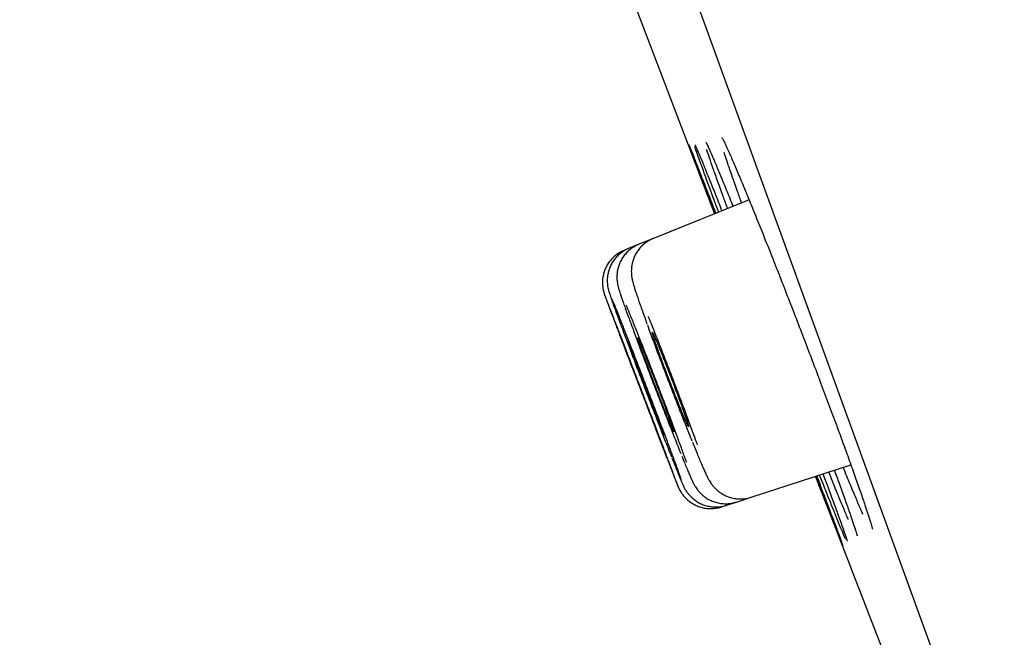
# Model space of a CAD drawing. Header units: millimetres. Extents: x 8 to 1095, y 12 to 2372.
# Tile 45 of 88: x 80 to 92, y 2231 to 2238. Entities that reach past the tile are written whole.
import ezdxf

# ---------------------------------------------------------------- set-up
doc = ezdxf.new("R2010")
doc.units = ezdxf.units.MM

msp = doc.modelspace()

# ---------------------------------------------------------------- linework, layer by layer
at = {"color": 7, "linetype": 'Continuous', "lineweight": 30}
for p, q in [((99.538, 2206.854), (64.225, 2303.877)), ((88.613, 2236.258), (87.522, 2235.817)), ((87.522, 2235.817), (87.357, 2235.751)), ((87.247, 2235.706), (87.192, 2235.684)), ((87.357, 2235.751), (87.247, 2235.706)), ((88.637, 2232.87), (89.773, 2233.239)), ((88.468, 2232.815), (88.637, 2232.87)), ((88.299, 2232.76), (88.355, 2232.778)), ((88.355, 2232.778), (88.468, 2232.815))]:
    msp.add_line(p, q, dxfattribs=at)
at = {"color": 7, "linetype": 'Continuous', "lineweight": 30, "flags": 128}
msp.add_lwpolyline([(86.299, 2241.147), (87.06, 2239.136), (88.218, 2236.099)], dxfattribs=at)
at = {"color": 7, "linetype": 'Continuous', "lineweight": 30}
for centre, radius, start, end in [((-267.65, 2127.748), 395.3, 9.59859, 27.45536), ((1209.265, 2665.302), 1200.4, 201.102788, 201.360113)]:
    msp.add_arc(centre, radius, start, end, dxfattribs=at)
for points, knots in [([(88.121, 2236.912), (88.122, 2236.912), (88.122, 2236.912), (88.126, 2236.904), (88.134, 2236.888), (88.142, 2236.87), (88.149, 2236.856), (88.15, 2236.852)], [0, 0, 0, 0, 0.130793, 0.344013, 0.604426, 0.903278, 1, 1, 1, 1]), ([(88.303, 2236.967), (88.303, 2236.966), (88.304, 2236.965), (88.309, 2236.956), (88.318, 2236.939), (88.331, 2236.913), (88.347, 2236.88), (88.359, 2236.853), (88.365, 2236.841)], [0, 0, 0, 0, 0.107488, 0.253114, 0.42698, 0.62392, 0.836442, 1, 1, 1, 1]), ([(87.925, 2236.888), (87.926, 2236.886), (87.93, 2236.878), (87.947, 2236.835), (87.977, 2236.761), (88.017, 2236.658), (88.067, 2236.531), (88.127, 2236.377), (88.183, 2236.235), (88.221, 2236.137), (88.233, 2236.105)], [0, 0, 0, 0, 0.088234, 0.228573, 0.368916, 0.509707, 0.65005, 0.79041, 0.931218, 1, 1, 1, 1]), ([(88.221, 2236.1), (88.202, 2236.148), (88.159, 2236.262), (88.101, 2236.415), (88.045, 2236.563), (87.999, 2236.685), (87.963, 2236.781), (87.939, 2236.847), (87.926, 2236.882), (87.925, 2236.886), (87.925, 2236.886)], [0, 0, 0, 0, 0.108553, 0.252426, 0.396758, 0.540631, 0.684483, 0.828793, 0.972644, 1, 1, 1, 1]), ([(88.266, 2236.118), (88.248, 2236.166), (88.206, 2236.278), (88.149, 2236.432), (88.095, 2236.58), (88.05, 2236.703), (88.017, 2236.797), (87.998, 2236.851), (87.994, 2236.865), (87.994, 2236.866)], [0, 0, 0, 0, 0.127379, 0.29888, 0.470929, 0.64243, 0.813914, 0.985945, 1, 1, 1, 1]), ([(87.997, 2236.884), (87.997, 2236.884), (87.996, 2236.884), (87.998, 2236.881), (88.001, 2236.874), (88.003, 2236.871)], [0, 0, 0, 0, 0.041734, 0.462681, 1, 1, 1, 1]), ([(87.998, 2236.881), (88.002, 2236.872), (88.013, 2236.85), (88.041, 2236.782), (88.083, 2236.682), (88.134, 2236.554), (88.196, 2236.402), (88.252, 2236.261), (88.29, 2236.164), (88.302, 2236.133)], [0, 0, 0, 0, 0.1012, 0.26516, 0.429643, 0.593604, 0.757599, 0.922118, 1, 1, 1, 1]), ([(88.368, 2236.159), (88.351, 2236.205), (88.31, 2236.315), (88.256, 2236.467), (88.203, 2236.616), (88.161, 2236.737), (88.137, 2236.809), (88.129, 2236.832), (88.129, 2236.832)], [0, 0, 0, 0, 0.149811, 0.361767, 0.574399, 0.786355, 0.998312, 1, 1, 1, 1]), ([(88.146, 2236.861), (88.152, 2236.849), (88.168, 2236.813), (88.207, 2236.725), (88.259, 2236.6), (88.322, 2236.448), (88.379, 2236.309), (88.417, 2236.213), (88.429, 2236.184)], [0, 0, 0, 0, 0.10894, 0.30925, 0.508923, 0.708653, 0.90902, 1, 1, 1, 1]), ([(88.527, 2236.223), (88.512, 2236.267), (88.473, 2236.375), (88.42, 2236.526), (88.369, 2236.672), (88.339, 2236.762), (88.329, 2236.795), (88.329, 2236.795)], [0, 0, 0, 0, 0.181443, 0.453661, 0.726748, 0.998966, 1, 1, 1, 1]), ([(88.361, 2236.85), (88.37, 2236.831), (88.393, 2236.779), (88.442, 2236.667), (88.505, 2236.518), (88.577, 2236.345), (88.656, 2236.152), (88.741, 2235.941), (88.832, 2235.715), (88.926, 2235.476), (89.024, 2235.228), (89.123, 2234.973), (89.222, 2234.716), (89.32, 2234.459), (89.416, 2234.205), (89.509, 2233.958), (89.598, 2233.72), (89.68, 2233.496), (89.756, 2233.287), (89.824, 2233.096), (89.884, 2232.927), (89.931, 2232.789), (89.954, 2232.72), (89.963, 2232.691)], [0, 0, 0, 0, 0.030367, 0.079412, 0.128473, 0.17769, 0.226751, 0.275814, 0.325034, 0.374098, 0.423149, 0.472357, 0.521408, 0.570438, 0.619624, 0.668654, 0.717662, 0.766827, 0.815835, 0.864831, 0.913983, 0.962979, 1, 1, 1, 1]), ([(87.522, 2235.816), (87.52, 2235.816), (87.499, 2235.809), (87.463, 2235.788), (87.414, 2235.754), (87.373, 2235.715), (87.34, 2235.672), (87.314, 2235.627), (87.294, 2235.582), (87.281, 2235.537), (87.273, 2235.495), (87.271, 2235.457), (87.271, 2235.425), (87.273, 2235.397), (87.276, 2235.373), (87.28, 2235.352), (87.285, 2235.331), (87.292, 2235.304), (87.302, 2235.27), (87.316, 2235.226), (87.333, 2235.173), (87.354, 2235.114), (87.377, 2235.047), (87.403, 2234.974), (87.427, 2234.906), (87.444, 2234.86), (87.45, 2234.842)], [0, 0, 0, 0, 0.00309, 0.042141, 0.07941, 0.11512, 0.149381, 0.182227, 0.213618, 0.243415, 0.271309, 0.296821, 0.31981, 0.341314, 0.363405, 0.387922, 0.418103, 0.459567, 0.528273, 0.601676, 0.671392, 0.74488, 0.816127, 0.886167, 0.955295, 1, 1, 1, 1]), ([(87.193, 2235.683), (87.182, 2235.678), (87.152, 2235.667), (87.108, 2235.639), (87.064, 2235.602), (87.027, 2235.561), (86.997, 2235.517), (86.974, 2235.472), (86.958, 2235.426), (86.947, 2235.382), (86.942, 2235.34), (86.942, 2235.3), (86.945, 2235.266), (86.949, 2235.239), (86.954, 2235.218), (86.958, 2235.203), (86.961, 2235.193), (86.963, 2235.184), (86.966, 2235.176), (86.968, 2235.17), (86.97, 2235.165), (86.971, 2235.163)], [0, 0, 0, 0, 0.048558, 0.129956, 0.207779, 0.282363, 0.353847, 0.42223, 0.487388, 0.549069, 0.606864, 0.660108, 0.707553, 0.746673, 0.77609, 0.800452, 0.825119, 0.856376, 0.900644, 0.973468, 1, 1, 1, 1]), ([(87.248, 2235.705), (87.243, 2235.703), (87.219, 2235.695), (87.18, 2235.672), (87.133, 2235.637), (87.093, 2235.597), (87.061, 2235.554), (87.036, 2235.509), (87.017, 2235.464), (87.005, 2235.419), (86.998, 2235.376), (86.996, 2235.337), (86.998, 2235.303), (87.001, 2235.276), (87.005, 2235.254), (87.009, 2235.237), (87.012, 2235.223), (87.016, 2235.209), (87.022, 2235.192), (87.03, 2235.168), (87.04, 2235.138), (87.05, 2235.111), (87.054, 2235.1)], [0, 0, 0, 0, 0.014733, 0.075395, 0.133313, 0.188798, 0.241995, 0.292936, 0.341556, 0.38768, 0.430961, 0.470697, 0.5056, 0.53488, 0.560565, 0.586504, 0.615994, 0.653795, 0.708575, 0.805195, 0.915097, 1, 1, 1, 1]), ([(87.357, 2235.749), (87.343, 2235.743), (87.31, 2235.73), (87.265, 2235.699), (87.221, 2235.661), (87.186, 2235.62), (87.157, 2235.575), (87.135, 2235.53), (87.12, 2235.485), (87.111, 2235.441), (87.107, 2235.401), (87.106, 2235.366), (87.108, 2235.337), (87.112, 2235.312), (87.115, 2235.292), (87.119, 2235.275), (87.124, 2235.256), (87.131, 2235.232), (87.141, 2235.2), (87.155, 2235.158), (87.172, 2235.108), (87.186, 2235.069), (87.195, 2235.043), (87.197, 2235.04)], [0, 0, 0, 0, 0.038883, 0.088503, 0.135985, 0.181516, 0.225167, 0.266919, 0.306659, 0.344115, 0.37873, 0.409661, 0.436796, 0.461957, 0.488206, 0.517988, 0.555944, 0.610362, 0.708195, 0.801487, 0.89095, 0.985194, 1, 1, 1, 1]), ([(87.734, 2233.169), (87.743, 2233.146), (87.764, 2233.091), (87.787, 2233.035), (87.801, 2232.998), (87.804, 2232.994), (87.794, 2233.02), (87.773, 2233.077), (87.741, 2233.161), (87.699, 2233.273), (87.648, 2233.407), (87.59, 2233.56), (87.526, 2233.729), (87.457, 2233.907), (87.387, 2234.09), (87.317, 2234.274), (87.248, 2234.451), (87.184, 2234.619), (87.125, 2234.771), (87.074, 2234.903), (87.031, 2235.013), (86.999, 2235.095), (86.979, 2235.147), (86.974, 2235.157), (86.973, 2235.161)], [0, 0, 0, 0, 0.033055, 0.079853, 0.126651, 0.173445, 0.220238, 0.267027, 0.313816, 0.360605, 0.407394, 0.454188, 0.500982, 0.547783, 0.594583, 0.641391, 0.688198, 0.735007, 0.781817, 0.828625, 0.875433, 0.922235, 0.969038, 1, 1, 1, 1]), ([(86.974, 2235.153), (86.977, 2235.145), (86.984, 2235.126), (87.008, 2235.062), (87.044, 2234.967), (87.09, 2234.847), (87.144, 2234.705), (87.204, 2234.545), (87.27, 2234.373), (87.34, 2234.192), (87.41, 2234.008), (87.48, 2233.826), (87.547, 2233.652), (87.602, 2233.51), (87.645, 2233.398), (87.667, 2233.342), (87.677, 2233.315)], [0, 0, 0, 0, 0.058956, 0.135764, 0.212569, 0.289375, 0.366185, 0.442996, 0.519818, 0.59664, 0.673473, 0.750305, 0.827145, 0.903985, 0.951992, 1, 1, 1, 1]), ([(87.841, 2233.072), (87.838, 2233.081), (87.829, 2233.107), (87.802, 2233.182), (87.761, 2233.293), (87.711, 2233.428), (87.653, 2233.581), (87.589, 2233.75), (87.521, 2233.929), (87.451, 2234.113), (87.38, 2234.296), (87.311, 2234.474), (87.246, 2234.642), (87.186, 2234.794), (87.134, 2234.927), (87.091, 2235.035), (87.064, 2235.101), (87.055, 2235.122), (87.053, 2235.126)], [0, 0, 0, 0, 0.033802, 0.10169, 0.169571, 0.237451, 0.305332, 0.373212, 0.441102, 0.508991, 0.576893, 0.644796, 0.71271, 0.780625, 0.848544, 0.916464, 0.984381, 1, 1, 1, 1]), ([(87.057, 2235.09), (87.059, 2235.087), (87.068, 2235.061), (87.095, 2234.986), (87.139, 2234.867), (87.192, 2234.724), (87.253, 2234.565), (87.318, 2234.391), (87.387, 2234.21), (87.458, 2234.026), (87.528, 2233.844), (87.596, 2233.669), (87.651, 2233.527), (87.695, 2233.416), (87.717, 2233.36), (87.728, 2233.332)], [0, 0, 0, 0, 0.015386, 0.102895, 0.190405, 0.277911, 0.365417, 0.452931, 0.540446, 0.627976, 0.715506, 0.803053, 0.8906, 0.9453, 1, 1, 1, 1]), ([(87.2, 2235.031), (87.2, 2235.029), (87.212, 2234.996), (87.244, 2234.908), (87.296, 2234.767), (87.356, 2234.606), (87.421, 2234.432), (87.49, 2234.25), (87.561, 2234.066), (87.632, 2233.883), (87.7, 2233.708), (87.756, 2233.565), (87.801, 2233.453), (87.823, 2233.397), (87.834, 2233.37)], [0, 0, 0, 0, 0.004169, 0.101326, 0.198466, 0.295605, 0.392744, 0.489883, 0.58704, 0.684196, 0.78138, 0.878564, 0.939282, 1, 1, 1, 1]), ([(87.902, 2233.265), (87.894, 2233.287), (87.873, 2233.346), (87.829, 2233.467), (87.772, 2233.621), (87.709, 2233.79), (87.641, 2233.969), (87.57, 2234.154), (87.5, 2234.338), (87.43, 2234.517), (87.364, 2234.685), (87.304, 2234.837), (87.252, 2234.964), (87.226, 2235.028), (87.214, 2235.057)], [0, 0, 0, 0, 0.054884, 0.142137, 0.229378, 0.31662, 0.403866, 0.491113, 0.578379, 0.665645, 0.752937, 0.840228, 0.92754, 1, 1, 1, 1]), ([(88.025, 2233.467), (88.018, 2233.486), (87.995, 2233.549), (87.948, 2233.679), (87.885, 2233.848), (87.817, 2234.028), (87.747, 2234.213), (87.675, 2234.398), (87.605, 2234.578), (87.539, 2234.746), (87.491, 2234.864), (87.469, 2234.918), (87.465, 2234.928)], [0, 0, 0, 0, 0.0501747, 0.1655316, 0.2808885, 0.3962387, 0.511589, 0.6269646, 0.7423405, 0.8577626, 0.973185, 1, 1, 1, 1]), ([(87.455, 2234.83), (87.455, 2234.83), (87.472, 2234.782), (87.514, 2234.669), (87.578, 2234.496), (87.648, 2234.313), (87.719, 2234.127), (87.79, 2233.943), (87.859, 2233.768), (87.916, 2233.623), (87.949, 2233.544), (87.961, 2233.513)], [0, 0, 0, 0, 0.001629, 0.132557, 0.263467, 0.394377, 0.525305, 0.656233, 0.787208, 0.918183, 1, 1, 1, 1]), ([(87.427, 2234.492), (87.418, 2234.514), (87.4, 2234.559), (87.378, 2234.611), (87.361, 2234.652), (87.349, 2234.678), (87.343, 2234.689), (87.343, 2234.685), (87.349, 2234.666), (87.36, 2234.632), (87.377, 2234.584), (87.398, 2234.525), (87.424, 2234.454), (87.454, 2234.375), (87.486, 2234.29), (87.52, 2234.201), (87.555, 2234.11), (87.589, 2234.02), (87.623, 2233.934), (87.654, 2233.855), (87.682, 2233.783), (87.707, 2233.723), (87.727, 2233.674), (87.742, 2233.639), (87.752, 2233.618), (87.756, 2233.613), (87.754, 2233.623), (87.746, 2233.648), (87.733, 2233.687), (87.714, 2233.739), (87.691, 2233.803), (87.663, 2233.877), (87.633, 2233.959), (87.6, 2234.046), (87.566, 2234.136), (87.531, 2234.226), (87.496, 2234.315), (87.461, 2234.406), (87.439, 2234.462), (87.427, 2234.492)], [0, 0, 0, 0, 0.0264746, 0.0537169, 0.0801915, 0.107434, 0.1339059, 0.1611458, 0.1876108, 0.2148436, 0.2413011, 0.2685262, 0.294979, 0.3221991, 0.3486521, 0.375872, 0.40233, 0.4295548, 0.4560202, 0.4832527, 0.5097249, 0.5369647, 0.56344, 0.5906832, 0.6171567, 0.6443981, 0.6708655, 0.6981008, 0.7245604, 0.7517878, 0.7782416, 0.8054628, 0.8319152, 0.8591346, 0.8855906, 0.9128134, 0.9392764, 0.9665064, 1, 1, 1, 1]), ([(87.597, 2234.553), (87.588, 2234.575), (87.569, 2234.62), (87.547, 2234.673), (87.529, 2234.714), (87.516, 2234.741), (87.509, 2234.753), (87.508, 2234.749), (87.513, 2234.73), (87.524, 2234.696), (87.54, 2234.649), (87.561, 2234.589), (87.586, 2234.518), (87.615, 2234.439), (87.647, 2234.353), (87.681, 2234.264), (87.716, 2234.172), (87.751, 2234.083), (87.785, 2233.996), (87.817, 2233.916), (87.846, 2233.844), (87.871, 2233.783), (87.893, 2233.733), (87.908, 2233.698), (87.919, 2233.677), (87.924, 2233.671), (87.923, 2233.68), (87.916, 2233.705), (87.903, 2233.744), (87.885, 2233.796), (87.862, 2233.861), (87.835, 2233.934), (87.805, 2234.017), (87.772, 2234.104), (87.738, 2234.195), (87.703, 2234.285), (87.668, 2234.374), (87.632, 2234.466), (87.609, 2234.522), (87.597, 2234.553)], [0, 0, 0, 0, 0.02648, 0.053729, 0.080209, 0.107458, 0.133937, 0.161185, 0.187656, 0.214895, 0.241355, 0.268583, 0.295033, 0.322251, 0.348697, 0.375911, 0.402362, 0.429579, 0.456039, 0.483266, 0.509738, 0.536976, 0.563456, 0.590703, 0.617183, 0.644432, 0.670906, 0.698149, 0.724612, 0.751844, 0.778296, 0.805517, 0.831964, 0.859178, 0.885627, 0.912842, 0.939299, 0.966522, 1, 1, 1, 1]), ([(87.255, 2234.426), (87.247, 2234.448), (87.23, 2234.493), (87.209, 2234.545), (87.193, 2234.587), (87.183, 2234.613), (87.178, 2234.624), (87.178, 2234.622), (87.179, 2234.622)], [0, 0, 0, 0, 0.186486, 0.378379, 0.564864, 0.756759, 0.943224, 1, 1, 1, 1]), ([(87.179, 2234.619), (87.181, 2234.614), (87.185, 2234.604), (87.197, 2234.571), (87.215, 2234.524), (87.237, 2234.465), (87.264, 2234.396), (87.293, 2234.318), (87.326, 2234.233), (87.359, 2234.145), (87.394, 2234.054), (87.428, 2233.965), (87.461, 2233.879), (87.492, 2233.8), (87.52, 2233.728), (87.543, 2233.667), (87.562, 2233.618), (87.577, 2233.582), (87.582, 2233.57), (87.584, 2233.564)], [0, 0, 0, 0, 0.05802, 0.117722, 0.17574, 0.235441, 0.293463, 0.353168, 0.411198, 0.470911, 0.52895, 0.588672, 0.646716, 0.706443, 0.764486, 0.824213, 0.88225, 0.941971, 1, 1, 1, 1]), ([(87.314, 2234.447), (87.305, 2234.469), (87.288, 2234.514), (87.266, 2234.567), (87.25, 2234.608), (87.239, 2234.634), (87.233, 2234.645), (87.234, 2234.643), (87.234, 2234.643)], [0, 0, 0, 0, 0.186079, 0.377554, 0.563634, 0.755111, 0.941167, 1, 1, 1, 1]), ([(87.234, 2234.641), (87.236, 2234.635), (87.239, 2234.625), (87.251, 2234.592), (87.268, 2234.545), (87.289, 2234.486), (87.316, 2234.416), (87.345, 2234.338), (87.377, 2234.253), (87.411, 2234.165), (87.446, 2234.074), (87.48, 2233.985), (87.513, 2233.899), (87.544, 2233.819), (87.573, 2233.748), (87.597, 2233.687), (87.616, 2233.638), (87.631, 2233.601), (87.637, 2233.589), (87.639, 2233.583)], [0, 0, 0, 0, 0.058026, 0.117735, 0.175752, 0.235452, 0.293467, 0.353164, 0.411185, 0.470887, 0.528919, 0.588632, 0.646674, 0.706399, 0.764448, 0.82418, 0.882228, 0.94196, 1, 1, 1, 1]), ([(87.642, 2233.577), (87.643, 2233.577), (87.644, 2233.575), (87.641, 2233.585), (87.633, 2233.607), (87.619, 2233.646), (87.601, 2233.697), (87.577, 2233.761), (87.55, 2233.833), (87.519, 2233.915), (87.486, 2234.001), (87.452, 2234.091), (87.417, 2234.181), (87.383, 2234.27), (87.348, 2234.361), (87.326, 2234.416), (87.314, 2234.447)], [0, 0, 0, 0, 0.006033, 0.079993, 0.1561, 0.230048, 0.306142, 0.380084, 0.456171, 0.530118, 0.606209, 0.680168, 0.756271, 0.830244, 0.906362, 1, 1, 1, 1]), ([(87.586, 2233.558), (87.587, 2233.558), (87.588, 2233.556), (87.584, 2233.565), (87.576, 2233.588), (87.561, 2233.626), (87.542, 2233.677), (87.518, 2233.741), (87.49, 2233.813), (87.459, 2233.895), (87.427, 2233.981), (87.392, 2234.071), (87.358, 2234.16), (87.324, 2234.249), (87.289, 2234.34), (87.267, 2234.395), (87.255, 2234.426)], [0, 0, 0, 0, 0.006783, 0.080674, 0.156708, 0.230594, 0.306623, 0.380513, 0.456546, 0.530445, 0.606486, 0.680397, 0.75645, 0.830368, 0.90643, 1, 1, 1, 1]), ([(87.967, 2233.499), (87.977, 2233.474), (87.998, 2233.422), (88.027, 2233.352), (88.05, 2233.298), (88.062, 2233.269), (88.066, 2233.259)], [0, 0, 0, 0, 0.279896, 0.5648, 0.850323, 1, 1, 1, 1]), ([(87.68, 2233.307), (87.688, 2233.287), (87.705, 2233.244), (87.722, 2233.198), (87.733, 2233.173), (87.736, 2233.165)], [0, 0, 0, 0, 0.378798, 0.816934, 1, 1, 1, 1]), ([(87.734, 2233.317), (87.743, 2233.294), (87.761, 2233.249), (87.779, 2233.205), (87.788, 2233.182), (87.79, 2233.177)], [0, 0, 0, 0, 0.448641, 0.869683, 1, 1, 1, 1]), ([(87.847, 2233.338), (87.851, 2233.327), (87.865, 2233.293), (87.883, 2233.25), (87.895, 2233.219), (87.9, 2233.208)], [0, 0, 0, 0, 0.2188812, 0.7060428, 1, 1, 1, 1]), ([(87.9, 2233.208), (87.904, 2233.199), (87.915, 2233.171), (87.932, 2233.131), (87.951, 2233.089), (87.965, 2233.058), (87.976, 2233.034), (87.986, 2233.015), (87.996, 2232.997), (88.008, 2232.978), (88.024, 2232.955), (88.046, 2232.929), (88.075, 2232.899), (88.112, 2232.869), (88.156, 2232.842), (88.206, 2232.82), (88.26, 2232.804), (88.317, 2232.796), (88.375, 2232.796), (88.426, 2232.803), (88.456, 2232.813), (88.468, 2232.817)], [0, 0, 0, 0, 0.048893, 0.144834, 0.243281, 0.348524, 0.412917, 0.464198, 0.496531, 0.526703, 0.556386, 0.588727, 0.626999, 0.670173, 0.716117, 0.764284, 0.814045, 0.864814, 0.916192, 0.967926, 1, 1, 1, 1]), ([(88.066, 2233.259), (88.07, 2233.249), (88.082, 2233.221), (88.101, 2233.18), (88.121, 2233.135), (88.138, 2233.1), (88.153, 2233.071), (88.168, 2233.047), (88.182, 2233.025), (88.199, 2233.002), (88.222, 2232.975), (88.253, 2232.946), (88.291, 2232.917), (88.336, 2232.891), (88.387, 2232.87), (88.442, 2232.856), (88.5, 2232.85), (88.558, 2232.852), (88.604, 2232.86), (88.63, 2232.869), (88.637, 2232.872)], [0, 0, 0, 0, 0.049999, 0.149324, 0.252074, 0.365022, 0.444894, 0.487652, 0.522166, 0.555951, 0.590911, 0.630604, 0.675157, 0.722661, 0.772162, 0.82307, 0.874874, 0.927219, 0.979875, 1, 1, 1, 1]), ([(89.798, 2232.938), (89.775, 2232.993), (89.74, 2233.076), (89.699, 2233.176), (89.685, 2233.211)], [0, 0, 0, 0, 0.65243, 1, 1, 1, 1]), ([(87.79, 2233.177), (87.794, 2233.168), (87.802, 2233.148), (87.808, 2233.131), (87.812, 2233.122)], [0, 0, 0, 0, 0.4611858, 1, 1, 1, 1]), ([(87.812, 2233.122), (87.815, 2233.116), (87.824, 2233.093), (87.836, 2233.063), (87.851, 2233.028), (87.861, 2233.006), (87.87, 2232.986), (87.878, 2232.972), (87.887, 2232.956), (87.9, 2232.935), (87.919, 2232.909), (87.945, 2232.88), (87.978, 2232.849), (88.018, 2232.82), (88.065, 2232.795), (88.116, 2232.775), (88.172, 2232.763), (88.23, 2232.758), (88.288, 2232.763), (88.33, 2232.77), (88.352, 2232.778), (88.355, 2232.78)], [0, 0, 0, 0, 0.040708, 0.145081, 0.253818, 0.374666, 0.414331, 0.444666, 0.472498, 0.499941, 0.531482, 0.570815, 0.615368, 0.663028, 0.713923, 0.767153, 0.821852, 0.877442, 0.933563, 0.989985, 1, 1, 1, 1]), ([(89.481, 2232.824), (89.459, 2232.88), (89.425, 2232.967), (89.385, 2233.071), (89.371, 2233.108)], [0, 0, 0, 0, 0.6345402, 1, 1, 1, 1]), ([(89.383, 2233.112), (89.404, 2233.059), (89.448, 2232.941), (89.508, 2232.783), (89.564, 2232.637), (89.609, 2232.518), (89.644, 2232.423), (89.668, 2232.358), (89.68, 2232.325), (89.681, 2232.322), (89.681, 2232.322)], [0, 0, 0, 0, 0.11826, 0.26032, 0.401928, 0.543513, 0.68555, 0.827135, 0.968706, 1, 1, 1, 1]), ([(89.528, 2232.842), (89.506, 2232.897), (89.472, 2232.984), (89.431, 2233.086), (89.417, 2233.123)], [0, 0, 0, 0, 0.63896, 1, 1, 1, 1]), ([(89.455, 2233.136), (89.474, 2233.083), (89.518, 2232.966), (89.576, 2232.809), (89.63, 2232.663), (89.673, 2232.542), (89.706, 2232.449), (89.725, 2232.394), (89.729, 2232.379), (89.73, 2232.377)], [0, 0, 0, 0, 0.135917, 0.302473, 0.4685, 0.634504, 0.801037, 0.967041, 1, 1, 1, 1]), ([(89.634, 2232.88), (89.611, 2232.935), (89.576, 2233.021), (89.536, 2233.122), (89.521, 2233.157)], [0, 0, 0, 0, 0.6452683, 1, 1, 1, 1]), ([(89.584, 2233.178), (89.603, 2233.128), (89.645, 2233.013), (89.701, 2232.858), (89.753, 2232.711), (89.794, 2232.593), (89.812, 2232.536), (89.821, 2232.509)], [0, 0, 0, 0, 0.166567, 0.381382, 0.595514, 0.809632, 1, 1, 1, 1]), ([(87.798, 2233.006), (87.799, 2233.004), (87.801, 2232.998), (87.804, 2232.991), (87.808, 2232.982), (87.813, 2232.972), (87.818, 2232.96), (87.823, 2232.951), (87.825, 2232.947)], [0, 0, 0, 0, 0.1566375, 0.4915609, 0.6671034, 0.8121646, 0.9168457, 1, 1, 1, 1]), ([(87.803, 2232.994), (87.804, 2232.993), (87.805, 2232.989), (87.808, 2232.983), (87.812, 2232.974), (87.818, 2232.96), (87.827, 2232.944), (87.841, 2232.921), (87.861, 2232.893), (87.889, 2232.861), (87.924, 2232.828), (87.966, 2232.799), (88.012, 2232.775), (88.064, 2232.755), (88.12, 2232.744), (88.178, 2232.74), (88.236, 2232.745), (88.277, 2232.752), (88.297, 2232.76), (88.299, 2232.761)], [0, 0, 0, 0, 0.025631, 0.082534, 0.126705, 0.155176, 0.184931, 0.223461, 0.274859, 0.339876, 0.414908, 0.486573, 0.565341, 0.647682, 0.732232, 0.818105, 0.904764, 0.991866, 1, 1, 1, 1]), ([(89.743, 2232.618), (89.743, 2232.619), (89.728, 2232.652), (89.693, 2232.737), (89.653, 2232.833), (89.634, 2232.88)], [0, 0, 0, 0, 0.017808, 0.508904, 1, 1, 1, 1]), ([(89.909, 2232.679), (89.909, 2232.68), (89.895, 2232.711), (89.858, 2232.796), (89.818, 2232.89), (89.798, 2232.938)], [0, 0, 0, 0, 0.004301, 0.50215, 1, 1, 1, 1]), ([(89.678, 2232.324), (89.677, 2232.327), (89.674, 2232.335), (89.656, 2232.379), (89.626, 2232.454), (89.586, 2232.556), (89.538, 2232.678), (89.5, 2232.775), (89.481, 2232.824)], [0, 0, 0, 0, 0.089798, 0.276428, 0.463653, 0.650283, 0.825142, 1, 1, 1, 1]), ([(89.714, 2232.389), (89.712, 2232.393), (89.703, 2232.413), (89.677, 2232.475), (89.636, 2232.575), (89.586, 2232.697), (89.548, 2232.794), (89.528, 2232.842)], [0, 0, 0, 0, 0.070295, 0.310832, 0.550605, 0.775303, 1, 1, 1, 1]), ([(89.96, 2232.7), (89.965, 2232.686), (89.976, 2232.652), (89.99, 2232.607), (90.003, 2232.565), (90.012, 2232.534), (90.017, 2232.514), (90.019, 2232.505), (90.019, 2232.505), (90.019, 2232.505)], [0, 0, 0, 0, 0.120167, 0.30504, 0.485289, 0.661572, 0.8082, 0.933118, 1, 1, 1, 1]), ([(89.818, 2232.519), (89.819, 2232.515), (89.826, 2232.495), (89.833, 2232.471), (89.841, 2232.446), (89.844, 2232.433), (89.845, 2232.428), (89.845, 2232.429), (89.845, 2232.429)], [0, 0, 0, 0, 0.078177, 0.35505, 0.597506, 0.811529, 0.981732, 1, 1, 1, 1]), ([(89.726, 2232.387), (89.728, 2232.383), (89.73, 2232.374), (89.732, 2232.37), (89.731, 2232.371), (89.731, 2232.371)], [0, 0, 0, 0, 0.548909, 0.972748, 1, 1, 1, 1])]:
    msp.add_open_spline(points, degree=3, knots=knots, dxfattribs=at)

doc.saveas('drawing.dxf')
